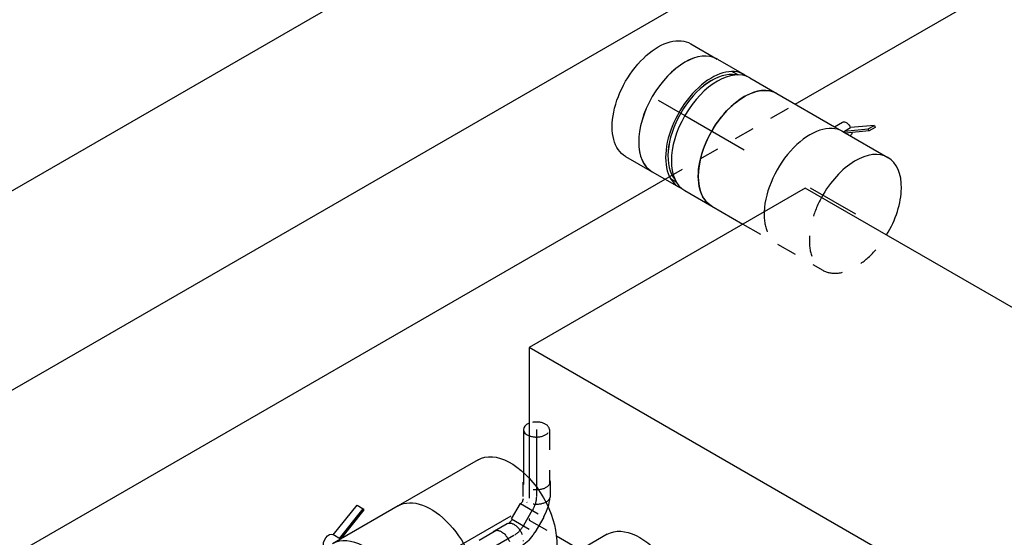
# Model space of a CAD drawing. Extents: x -238422 to 258194, y -34825 to 126331.
# Tile 69 of 239: x -27932 to -26722, y -28469 to -27832. Entities that reach past the tile are written whole.
import ezdxf
from ezdxf.enums import TextEntityAlignment as Align

# ---------------------------------------------------------------- set-up
doc = ezdxf.new("R2010")
doc.units = 0
doc.header["$LTSCALE"] = 50
doc.linetypes.add('CENTER2', pattern=[28.575, 19.05, -3.175, 3.175, -3.175])
doc.linetypes.add('STREEPJES', pattern=[0.1, 0.05, -0.05])
doc.layers.get('0').update_dxf_attribs({"linetype": 'CONTINUOUS'})
for name, color, linetype in [('WL524---_D', 153, 'CONTINUOUS'), ('WL524---_HARTLIJN', 8, 'CONTINUOUS'), ('WL570---_TOEVOER', 3, 'CONTINUOUS'), ('WL570---_TOEVOER_HL', 8, 'CONTINUOUS'), ('WL5911--_D', 2, 'CONTINUOUS'), ('WM570---_TOEVOER_PR', 1, 'CONTINUOUS')]:
    doc.layers.add(name, color=color, linetype=linetype)
doc.styles.add('BURO-018', font='ARIAL.TTF', dxfattribs={"height": 90})
doc.styles.add('BURO-025', font='ARIAL.TTF', dxfattribs={"height": 125})

# ---------------------------------------------------------------- blocks, each defined once
blk = doc.blocks.new('*U1447')
at = {"color": 8, "linetype": 'STREEPJES', "ltscale": 10}
for p, q in [((15, 16, -5284.1), (652.9, 16, -5284.1)), ((15, -16, -5284.1), (652.9, -16, -5284.1))]:
    blk.add_line(p, q, dxfattribs=at)
at = {"layer": 'WL524---_HARTLIJN', "linetype": 'CENTER2'}
blk.add_line((0, 0, -5284.1), (673.8, 0, -5284.1), dxfattribs=at)
at = {"layer": 'WL524---_D', "color": 1, "style": 'BURO-018'}
blk.add_attdef('POSNR', text='', height=90, dxfattribs=at).set_placement((0, 0), align=Align.MIDDLE)
blk = doc.blocks.new('*U1448')
at = {"color": 8, "linetype": 'STREEPJES', "ltscale": 10}
for p, q in [((-9, 16, -5278.4), (-5.1, 16, -5278.4)), ((-5, 16, -5278.4), (3, 14.8, -5278.4)), ((3.3, 14.7, -5278.4), (3, 14.8, -5278.4)), ((3.3, 14.7, -5278.4), (10.7, 12.2, -5278.4)), ((10.7, 12.2, -5278.4), (11.4, 11.9, -5278.4)), ((7.1, 9.6, -5278.4), (6.5, 9.3, -5278.4)), ((11.4, 11.9, -5278.4), (12.5, 11.3, -5278.4)), ((31, 1.5, -5278.4), (15.5, 10.5, -5278.4)), ((-4.8, -10.9, -5278.4), (-4.8, -10.3, -5278.4)), ((-9, -16, -5278.4), (-7.5, -16, -5278.4)), ((-7.5, -16, -5278.4), (-4.4, -16.5, -5278.4)), ((-4.4, -16.5, -5278.4), (-3.2, -16.9, -5278.4)), ((14.2, -27.6, -5278.4), (-1.3, -18.6, -5278.4))]:
    blk.add_line(p, q, dxfattribs=at)
at = {"color": 8, "linetype": 'STREEPJES', "ltscale": 10, "extrusion": (2.03185e-17, 7.58296e-17, -1)}
for centre, start_param, end_param in [((7.1, -4.1, -5278.4), 0, 3.141593), ((22.6, -13.1, -5278.4), 0, 3.451437), ((22.6, -13.1, -5278.4), 5.973341, 6.280044)]:
    blk.add_ellipse(centre, major_axis=(-8.4, -14.5), ratio=0.57735, start_param=start_param, end_param=end_param, dxfattribs=at)
at = {"layer": 'WL524---_HARTLIJN', "linetype": 'CENTER2'}
blk.add_line((-31, 0, -5278.4), (-9.2, 0, -5278.4), dxfattribs=at)
at = {"layer": 'WL524---_HARTLIJN', "linetype": 'CENTER2', "extrusion": (2.03185e-17, 7.58296e-17, -1)}
blk.add_ellipse((-9.2, -12.8, -5278.4), major_axis=(22.2, 0), ratio=0.57735, start_param=4.712389, end_param=5.497787, dxfattribs=at)
at = {"layer": 'WL524---_D', "color": 1, "style": 'BURO-018'}
blk.add_attdef('POSNR', text='', height=90, dxfattribs=at).set_placement((0, 0), align=Align.MIDDLE)
blk = doc.blocks.new('*U1449')
at = {"color": 8, "linetype": 'STREEPJES', "ltscale": 10}
for p, q in [((0, 16, -5342.4), (67.5, 16, -5342.4)), ((52.6, -16, -5342.4), (67.5, -16, -5342.4))]:
    blk.add_line(p, q, dxfattribs=at)
at = {"color": 0, "ltscale": 10}
blk.add_line((0, -16, -5342.4), (52.6, -16, -5342.4), dxfattribs=at)
at = {"color": 8, "linetype": 'STREEPJES', "ltscale": 10}
for start_param, end_param in [(0, 2.168088), (4.115098, 6.283185)]:
    blk.add_ellipse((0, 0, -5342.4), major_axis=(0, 16), ratio=0.57735, start_param=start_param, end_param=end_param, dxfattribs=at)
at = {"color": 0, "ltscale": 10}
for start_param, end_param in [(2.168088, 3.141593), (3.141593, 4.115098)]:
    blk.add_ellipse((0, 0, -5342.4), major_axis=(0, 16), ratio=0.57735, start_param=start_param, end_param=end_param, dxfattribs=at)
at = {"layer": 'WL524---_HARTLIJN', "linetype": 'CENTER2'}
blk.add_line((0, 0, -5342.4), (82.5, 0, -5342.4), dxfattribs=at)
at = {"layer": 'WL524---_D', "color": 1, "style": 'BURO-018'}
blk.add_attdef('POSNR', text='', height=90, dxfattribs=at).set_placement((0, 0), align=Align.MIDDLE)
blk = doc.blocks.new('*U1450')
at = {"color": 8, "linetype": 'STREEPJES', "ltscale": 10}
for p, q in [((-26.1, 16.8, -5278.4), (-8.2, 16.8, -5278.4)), ((-5.2, 16, -5278.4), (-3.9, 16, -5278.4)), ((-3.1, 15.9, -5278.4), (-3.9, 16, -5278.4)), ((-3.1, 15.9, -5278.4), (4.5, 14.4, -5278.4)), ((4.5, 14.4, -5278.4), (4.8, 14.3, -5278.4)), ((4.8, 14.3, -5278.4), (12.4, 11.3, -5278.4)), ((-1.3, 11.9, -5278.4), (-1, 11.3, -5278.4)), ((0.3, -19.5, -5278.4), (17.1, 9.5, -5278.4)), ((12.4, 11.3, -5278.4), (16, 9.3, -5278.4)), ((17.1, 9.5, -5278.4), (16, 9.3, -5278.4)), ((36.1, -1.5, -5278.4), (17.1, 9.5, -5278.4)), ((-1.3, -11.9, -5278.4), (-1, -11.3, -5278.4)), ((19.3, -30.5, -5278.4), (36.1, -1.5, -5278.4)), ((-26.1, -16.8, -5278.4), (-8.2, -16.8, -5278.4)), ((-5.6, -16.2, -5278.4), (-4.4, -16.5, -5278.4)), ((-4.4, -16.5, -5278.4), (-1.5, -17.6, -5278.4)), ((-1.5, -17.6, -5278.4), (0, -18.5, -5278.4)), ((0.3, -19.5, -5278.4), (0, -18.5, -5278.4)), ((19.3, -30.5, -5278.4), (0.3, -19.5, -5278.4))]:
    blk.add_line(p, q, dxfattribs=at)
at = {"color": 8, "linetype": 'STREEPJES', "ltscale": 10, "extrusion": (-2.77556e-17, -1.11022e-16, -1)}
for centre, start_param, end_param in [((-26.1, 0, -5278.4), 0, 3.451437), ((-26.1, 0, -5278.4), 5.973341, 6.280044), ((-8.2, 0, -5278.4), 0, 3.141593)]:
    blk.add_ellipse(centre, major_axis=(0, 16.8), ratio=0.57735, start_param=start_param, end_param=end_param, dxfattribs=at)
at = {"layer": 'WL524---_HARTLIJN', "linetype": 'CENTER2', "extrusion": (-2.77556e-17, -1.11022e-16, -1)}
blk.add_ellipse((1.6, -15.7, -5278.4), major_axis=(19.2, -11.1), ratio=0.57735, start_param=3.926991, end_param=4.712389, dxfattribs=at)
at = {"layer": 'WL524---_D', "color": 1, "style": 'BURO-018'}
blk.add_attdef('POSNR', text='', height=90, dxfattribs=at).set_placement((0, 0), align=Align.MIDDLE)
blk = doc.blocks.new('*U1699')
at = {"color": 0, "ltscale": 10}
for p, q in [((14.3, 194.5, -6823.6), (3681.6, 194.5, -6823.6)), ((136.8, -17.7, -6823.6), (3804.1, -17.7, -6823.6)), ((34.7, -194.5, -6823.6), (2838.8, -194.5, -6823.6)), ((3023.6, -194.5, -6823.6), (3514, -194.5, -6823.6))]:
    blk.add_line(p, q, dxfattribs=at)
at = {"color": 8, "linetype": 'STREEPJES', "ltscale": 10}
blk.add_line((2838.8, -194.5, -6823.6), (3023.6, -194.5, -6823.6), dxfattribs=at)
at = {"layer": 'WM570---_TOEVOER_PR', "color": 1, "style": 'BURO-018'}
blk.add_attdef('POSNR', text='', height=90, dxfattribs=at).set_placement((0, 0), align=Align.MIDDLE)
blk = doc.blocks.new('*U1768')
at = {"color": 8, "linetype": 'STREEPJES', "ltscale": 10}
blk.add_line((0, 80, -5614.2), (113.2, 80, -5614.2), dxfattribs=at)
at = {"color": 0, "ltscale": 10}
blk.add_line((0, -80, -5614.2), (113.2, -80, -5614.2), dxfattribs=at)
at = {"color": 0, "ltscale": 10, "extrusion": (-4.90704e-17, -3.57679e-17, -1)}
blk.add_ellipse((0, 0, -5614.2), major_axis=(0, -80), ratio=0.57735, start_param=0, end_param=2.962912, dxfattribs=at)
at = {"color": 8, "linetype": 'STREEPJES', "ltscale": 10, "extrusion": (-4.90704e-17, -3.57679e-17, -1)}
blk.add_ellipse((0, 0, -5614.2), major_axis=(0, -80), ratio=0.57735, start_param=2.962912, end_param=3.141593, dxfattribs=at)
at = {"layer": 'WL570---_TOEVOER_HL', "linetype": 'CENTER2'}
blk.add_line((0, 0, -5614.2), (113.2, 0, -5614.2), dxfattribs=at)
at = {"layer": 'WM570---_TOEVOER_PR', "color": 1, "style": 'BURO-018'}
blk.add_attdef('POSNR', text='', height=90, dxfattribs=at).set_placement((0, 0), align=Align.MIDDLE)
blk = doc.blocks.new('*U1769')
at = {"color": 8, "linetype": 'STREEPJES', "ltscale": 10}
blk.add_line((-46.7, 80, -5727.3), (46.7, 80, -5727.3), dxfattribs=at)
at = {"color": 2, "ltscale": 10}
for p, q in [((-46.7, -80, -5727.3), (35.2, -80, -5727.3)), ((-7.6, -96.7, -5727.3), (35.2, -80.1, -5727.3)), ((36, -81.5, -5727.3), (-7.5, -98.4, -5727.3)), ((35.2, -80, -5727.3), (40.7, -89.6, -5727.3)), ((35.2, -80, -5727.3), (46.7, -80, -5727.3)), ((56.3, -80, -5727.3), (57.7, -82.3, -5727.3)), ((63.7, -80, -5727.3), (57.7, -82.3, -5727.3)), ((-7.5, -98.4, -5727.3), (-7.6, -96.7, -5727.3)), ((40.4, -89, -5727.3), (-3.1, -105.9, -5727.3)), ((-3.1, -105.9, -5727.3), (-7.5, -98.4, -5727.3))]:
    blk.add_line(p, q, dxfattribs=at)
at = {"color": 8, "linetype": 'STREEPJES', "ltscale": 10, "extrusion": (-4.16334e-17, -7.21111e-17, -1)}
blk.add_ellipse((-46.7, 0, -5727.3), major_axis=(0, -80), ratio=0.57735, start_param=2.408493, end_param=3.141593, dxfattribs=at)
at = {"color": 2, "ltscale": 10}
blk.add_ellipse((46.7, 0, -5727.3), major_axis=(0, -80), ratio=0.57735, start_param=3.320273, end_param=6.283185, dxfattribs=at)
at = {"color": 8, "linetype": 'STREEPJES', "ltscale": 10}
blk.add_ellipse((46.7, 0, -5727.3), major_axis=(0, -80), ratio=0.57735, start_param=3.141593, end_param=3.320273, dxfattribs=at)
at = {"color": 2, "ltscale": 10, "extrusion": (-4.16334e-17, -7.21111e-17, -1)}
for centre, major_axis, start_param, end_param in [((-46.7, 0, -5727.3), (0, -80), 0, 2.408493), ((49, -84.9, -5727.3), (8.26, 4.77), 0.401996, 3.141593)]:
    blk.add_ellipse(centre, major_axis=major_axis, ratio=0.57735, start_param=start_param, end_param=end_param, dxfattribs=at)
at = {"layer": 'WL570---_TOEVOER', "color": 1, "style": 'BURO-018'}
blk.add_attdef('I', text='', height=90, dxfattribs=at).set_placement((0, 0), align=Align.MIDDLE)
at = {"layer": 'WM570---_TOEVOER_PR', "color": 1, "style": 'BURO-018'}
blk.add_attdef('POSNR', text='', height=90, dxfattribs=at).set_placement((0, 0), align=Align.MIDDLE)
blk = doc.blocks.new('*U1770')
at = {"color": 8, "linetype": 'STREEPJES', "ltscale": 10}
blk.add_line((0, 80, -5743.8), (113.2, 80, -5743.8), dxfattribs=at)
at = {"color": 0, "ltscale": 10}
blk.add_line((0, -80, -5743.8), (113.2, -80, -5743.8), dxfattribs=at)
at = {"color": 0, "ltscale": 10, "extrusion": (-4.90704e-17, -3.57679e-17, -1)}
blk.add_ellipse((0, 0, -5743.8), major_axis=(0, -80), ratio=0.57735, start_param=0, end_param=2.804677, dxfattribs=at)
at = {"color": 8, "linetype": 'STREEPJES', "ltscale": 10, "extrusion": (-4.90704e-17, -3.57679e-17, -1)}
blk.add_ellipse((0, 0, -5743.8), major_axis=(0, -80), ratio=0.57735, start_param=2.804677, end_param=3.141593, dxfattribs=at)
at = {"layer": 'WL570---_TOEVOER_HL', "linetype": 'CENTER2'}
blk.add_line((0, 0, -5743.8), (113.2, 0, -5743.8), dxfattribs=at)
at = {"layer": 'WM570---_TOEVOER_PR', "color": 1, "style": 'BURO-018'}
blk.add_attdef('POSNR', text='', height=90, dxfattribs=at).set_placement((0, 0), align=Align.MIDDLE)
blk = doc.blocks.new('*U1775')
at = {"color": 0, "ltscale": 10}
blk.add_line((0, 80, -5069.4), (64.1, 80, -5069.4), dxfattribs=at)
at = {"color": 8, "linetype": 'STREEPJES', "ltscale": 10}
blk.add_line((0, -80, -5069.4), (64.1, -80, -5069.4), dxfattribs=at)
at = {"color": 0, "ltscale": 10}
for start_param, end_param in [(3.141593, 4.753099), (1.530087, 3.141593)]:
    blk.add_ellipse((64.1, 0, -5069.4), major_axis=(0, -80), ratio=0.57735, start_param=start_param, end_param=end_param, dxfattribs=at)
at = {"color": 8, "linetype": 'STREEPJES', "ltscale": 10}
for start_param, end_param in [(4.753099, 6.283185), (0, 1.530087)]:
    blk.add_ellipse((64.1, 0, -5069.4), major_axis=(0, -80), ratio=0.57735, start_param=start_param, end_param=end_param, dxfattribs=at)
at = {"layer": 'WL570---_TOEVOER_HL', "linetype": 'CENTER2'}
blk.add_line((0, 0, -5069.4), (64.1, 0, -5069.4), dxfattribs=at)
at = {"layer": 'WM570---_TOEVOER_PR', "color": 1, "style": 'BURO-018'}
blk.add_attdef('POSNR', text='', height=90, dxfattribs=at).set_placement((0, 0), align=Align.MIDDLE)
blk = doc.blocks.new('*U1776')
at = {"color": 2, "ltscale": 10}
for p, q in [((48.4, 81.5, -5036.4), (72.4, 98.4, -5036.4)), ((76.8, 105.9, -5036.4), (52.7, 89, -5036.4)), ((72.4, 98.4, -5036.4), (76.8, 105.9, -5036.4)), ((74.4, 96.7, -5036.4), (72.4, 98.4, -5036.4)), ((78.8, 104.3, -5036.4), (74.4, 96.7, -5036.4)), ((76.8, 105.9, -5036.4), (78.8, 104.3, -5036.4)), ((35.2, 80, -5036.4), (40.7, 89.6, -5036.4)), ((48.4, 81.5, -5036.4), (52.7, 89, -5036.4)), ((74.4, 96.7, -5036.4), (50.6, 80, -5036.4)), ((-46.7, 80, -5036.4), (35.2, 80, -5036.4)), ((35.2, 80, -5036.4), (46.7, 80, -5036.4)), ((47.9, 81.1, -5036.4), (48.4, 81.5, -5036.4)), ((50.2, 80, -5036.4), (48.4, 81.5, -5036.4)), ((-46.7, -80, -5036.4), (-2.6, -80, -5036.4))]:
    blk.add_line(p, q, dxfattribs=at)
at = {"color": 8, "linetype": 'STREEPJES', "ltscale": 10}
blk.add_line((-2.6, -80, -5036.4), (46.7, -80, -5036.4), dxfattribs=at)
at = {"color": 2, "ltscale": 10, "extrusion": (-2.03185e-17, -7.58296e-17, -1)}
for centre, major_axis, start_param, end_param in [((49, 84.9, -5036.4), (-8.26, 4.77), 0, 1.692399), ((-46.7, 0, -5036.4), (0, -80), 0, 3.141593), ((49, 84.9, -5036.4), (-8.26, 4.77), 2.413666, 3.141593)]:
    blk.add_ellipse(centre, major_axis=major_axis, ratio=0.57735, start_param=start_param, end_param=end_param, dxfattribs=at)
at = {"color": 2, "ltscale": 10}
blk.add_ellipse((46.7, 0, -5036.4), major_axis=(0, -80), ratio=0.57735, start_param=3.141593, end_param=5.449067, dxfattribs=at)
at = {"color": 8, "linetype": 'STREEPJES', "ltscale": 10}
blk.add_ellipse((46.7, 0, -5036.4), major_axis=(0, -80), ratio=0.57735, start_param=5.449067, end_param=6.283185, dxfattribs=at)
at = {"layer": 'WL570---_TOEVOER', "color": 1, "style": 'BURO-018'}
blk.add_attdef('I', text='', height=90, dxfattribs=at).set_placement((0, 0), align=Align.MIDDLE)
at = {"layer": 'WM570---_TOEVOER_PR', "color": 1, "style": 'BURO-018'}
blk.add_attdef('POSNR', text='', height=90, dxfattribs=at).set_placement((0, 0), align=Align.MIDDLE)
blk = doc.blocks.new('*U1777')
at = {"color": 0, "ltscale": 10}
for p, q in [((-42.2, 80, -4973.5), (-4.1, 80, -4973.5)), ((4.1, 80, -4973.5), (42.2, 80, -4973.5)), ((-42.2, -80, -4973.5), (-4.1, -80, -4973.5)), ((4.1, -80, -4973.5), (42.2, -80, -4973.5))]:
    blk.add_line(p, q, dxfattribs=at)
for centre, major_axis, start_param, end_param in [((-42.2, 0, -4973.5), (0, -80), 3.141593, 6.283185), ((-4.1, 0, -4973.5), (0, -80), 3.141593, 6.371689), ((-4.1, 0, -4973.5), (0, -76), 3.34014, 6.084638), ((4.1, 0, -4973.5), (0, -80), 3.141593, 6.283185), ((42.2, 0, -4973.5), (0, -80), 3.141593, 6.283185), ((-4.1, 0, -4973.5), (0, -80), 3.053089, 3.138451)]:
    blk.add_ellipse(centre, major_axis=major_axis, ratio=0.57735, start_param=start_param, end_param=end_param, dxfattribs=at)
at = {"layer": 'WL570---_TOEVOER_HL', "linetype": 'CENTER2'}
blk.add_line((-42.2, 0, -4973.5), (42.2, 0, -4973.5), dxfattribs=at)
at = {"layer": 'WM570---_TOEVOER_PR', "color": 1, "style": 'BURO-018'}
blk.add_attdef('POSNR', text='', height=90, dxfattribs=at).set_placement((0, 0), align=Align.MIDDLE)
blk = doc.blocks.new('*U1778')
at = {"color": 0, "ltscale": 10}
for p, q in [((0, 80, -4916.9), (37.7, 80, -4916.9)), ((61.4, 76, -4916.9), (69.6, 76, -4916.9)), ((0, -80, -4916.9), (37.7, -80, -4916.9)), ((61.4, -76, -4916.9), (69.6, -76, -4916.9))]:
    blk.add_line(p, q, dxfattribs=at)
at = {"color": 0, "ltscale": 10, "extrusion": (-8.97074e-17, -5.17926e-17, -1)}
blk.add_ellipse((0, 0, -4916.9), major_axis=(0, -80), ratio=0.57735, start_param=0, end_param=3.141593, dxfattribs=at)
at = {"color": 0, "ltscale": 10}
for centre, major_axis, start_param, end_param in [((37.7, 0, -4916.9), (0, -80), 3.141593, 6.283185), ((75.9, 0, -4916.9), (0, -76), 3.34014, 6.084638)]:
    blk.add_ellipse(centre, major_axis=major_axis, ratio=0.57735, start_param=start_param, end_param=end_param, dxfattribs=at)
at = {"layer": 'WL570---_TOEVOER_HL', "linetype": 'CENTER2'}
blk.add_line((0, 0, -4916.9), (37.7, 0, -4916.9), dxfattribs=at)
at = {"layer": 'WM570---_TOEVOER_PR', "color": 1, "style": 'BURO-018'}
blk.add_attdef('POSNR', text='', height=90, dxfattribs=at).set_placement((0, 0), align=Align.MIDDLE)
blk = doc.blocks.new('*U1779')
at = {"color": 2, "ltscale": 10}
for p, q in [((-326.6, 410.1, -5575), (-406.8, 271.2, -5575)), ((65.3, 410.1, -5575), (-326.6, 410.1, -5575)), ((40.8, -226.3, -5575), (-326.6, 410.1, -5575)), ((432.7, -226.3, -5575), (65.3, 410.1, -5575)), ((-413.3, 192.7, -5575), (-396.3, 163.1, -5575)), ((-321.7, 34, -5575), (-306.5, 7.6, -5575)), ((-231.9, -121.6, -5575), (-214.8, -151.1, -5575)), ((-65.3, -410.1, -5575), (40.8, -226.3, -5575)), ((432.7, -226.3, -5575), (40.8, -226.3, -5575)), ((326.6, -410.1, -5575), (432.7, -226.3, -5575)), ((-140.3, -280.3, -5575), (-65.3, -410.1, -5575)), ((-65.3, -410.1, -5575), (326.6, -410.1, -5575))]:
    blk.add_line(p, q, dxfattribs=at)
at = {"color": 8, "linetype": 'STREEPJES', "ltscale": 10}
for p, q in [((-406.8, 271.2, -5575), (-432.7, 226.3, -5575)), ((-432.7, 226.3, -5575), (-413.3, 192.7, -5575)), ((-396.3, 163.1, -5575), (-321.7, 34, -5575)), ((-306.5, 7.6, -5575), (-231.9, -121.6, -5575)), ((-214.8, -151.1, -5575), (-140.3, -280.3, -5575))]:
    blk.add_line(p, q, dxfattribs=at)
at = {"layer": 'WL5911--_D', "color": 2, "style": 'BURO-025'}
blk.add_attdef('POSNR', text='', height=125, dxfattribs=at).set_placement((0, 0), align=Align.MIDDLE)

msp = doc.modelspace()

# ---------------------------------------------------------------- block references
at = {"layer": 'WL524---_D'}
for name, p, rotation in [('*U1449', (-27297.32127, -28336.23752, 5342.44092), 270), ('*U1450', (-27297.32127, -28426.87568, 5278.35006), 270), ('*U1448', (-27317.82127, -28462.38272, 5278.35006), 240.0000000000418), ('*U1447', (-27324.89234, -28466.4652, 5284.12356), 209.9999999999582)]:
    msp.add_blockref(name, p, dxfattribs=dict(at, rotation=rotation))
at = {"layer": 'WL570---_TOEVOER'}
for name, p, rotation in [('*U1699', (-29694.96575, -29279.4757, 6823.60547), 29.99999999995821), ('*U1778', (-27147.64458, -27931.25363, 4916.93153), 330.0000000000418), ('*U1777', (-27078.41883, -27971.22114, 4973.45412), 330.0000000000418), ('*U1776', (-27001.37954, -28015.69979, 5036.35643), 330.0000000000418), ('*U1775', (-26960.89768, -28039.072, 5069.40973), 330.0000000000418), ('*U1768', (-27328.85707, -28442.68465, 5614.22346), 209.9999999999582), ('*U1769', (-27467.36652, -28522.65312, 5727.31595), 209.9999999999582), ('*U1770', (-27170.13075, -28534.32534, 5743.82296), 209.9999999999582)]:
    msp.add_blockref(name, p, dxfattribs=dict(at, rotation=rotation))
at = {"layer": 'WL5911--_D', "rotation": 29.99999999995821}
msp.add_blockref('*U1779', (-26818.41607, -28427.1971, 5575.00024), dxfattribs=at)

doc.saveas('drawing.dxf')
